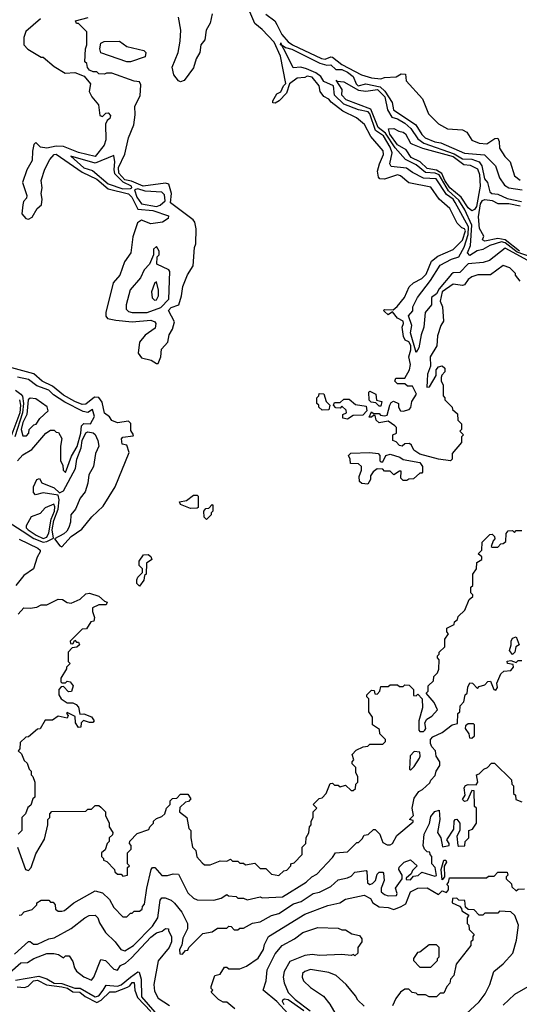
# Model space of a CAD drawing. Extents: x 2668140 to 2765664, y 823621 to 955240.
# Tile 45 of 256: x 2691778 to 2694471, y 857249 to 862551. Entities that reach past the tile are written whole.
import ezdxf

# ---------------------------------------------------------------- set-up
doc = ezdxf.new("R2010")
doc.units = 0

msp = doc.modelspace()

# ---------------------------------------------------------------- linework, layer by layer
at = {"layer": '0CON02XD'}
for points in [[(2694475, 861142.5), (2694450, 861175), (2694450, 861185), (2694420, 861215), (2694385, 861227.5), (2694315, 861177.5), (2694247, 861177), (2694215, 861166.7), (2694195, 861152.5), (2694176.1, 861123.9), (2694165, 861120), (2694115, 861126.7), (2694055, 861086), (2694043.8, 861035), (2694056.7, 861005), (2694061.7, 860928.3), (2694047.5, 860905), (2694030.7, 860849.3), (2694026, 860795), (2693990, 860735), (2693993.3, 860685), (2693977, 860643), (2693973.8, 860606.2), (2693973.3, 860573.3), (2693987.5, 860575), (2694022.5, 860635), (2694023.8, 860665), (2694035, 860682.5), (2694055, 860687.5), (2694070, 860675), (2694070, 860655), (2694053, 860637), (2694050, 860625), (2694050, 860605), (2694060, 860585), (2694060, 860525), (2694070, 860515), (2694070, 860505), (2694110, 860465), (2694111.7, 860451.7), (2694138.3, 860428.3), (2694140, 860395), (2694160, 860375), (2694160, 860345), (2694150, 860335), (2694170, 860315), (2694160, 860305), (2694160, 860275), (2694110, 860215), (2694110, 860185), (2694100, 860175), (2694035, 860184), (2693935, 860212), (2693902.5, 860232.5), (2693890.5, 860260.5), (2693879.3, 860269.3), (2693855, 860267.5), (2693840, 860255), (2693825, 860257.5), (2693808.3, 860278.3), (2693790, 860285), (2693790, 860315), (2693810, 860325), (2693810, 860355), (2693800, 860365), (2693765, 860390), (2693715, 860380), (2693700, 860395), (2693695, 860420), (2693685, 860420), (2693675, 860410), (2693661.7, 860411.7), (2693675, 860440), (2693685, 860430), (2693715, 860430), (2693722.5, 860422.5), (2693745, 860417.5), (2693758.3, 860421.7), (2693772.5, 860475), (2693780.7, 860489.3), (2693793.6, 860496.4), (2693820, 860485), (2693820, 860465), (2693830, 860445), (2693845, 860443.3), (2693877, 860453), (2693887, 860463), (2693892.5, 860495), (2693917.5, 860535), (2693895, 860577.5), (2693868.3, 860578.3), (2693855, 860590), (2693815, 860590), (2693800, 860605), (2693805, 860620), (2693855, 860620), (2693880, 860665), (2693884.2, 860695), (2693875.8, 860735), (2693887, 860773), (2693886.2, 860796.2), (2693876.4, 860816.4), (2693856.1, 860826.1), (2693846.7, 860845), (2693840, 860895), (2693847.5, 860915), (2693845, 860927.5), (2693814.1, 860944.1), (2693788.3, 860978.3), (2693765, 860962.5), (2693745, 860980), (2693740, 860985), (2693745, 860990), (2693791.7, 860988.3), (2693813, 861007), (2693852.5, 861055), (2693877.5, 861112.5), (2693900, 861135), (2693945, 861156.7), (2693968.8, 861181.2), (2693998.3, 861251.7), (2694032.3, 861277.7), (2694115, 861313.3), (2694165, 861363.3), (2694181.2, 861415), (2694176.2, 861425), (2694161.2, 861431.2), (2694135.9, 861455.9), (2694096.2, 861535), (2694040, 861585), (2693995, 861650), (2693875, 861672.5), (2693830.7, 861710.7), (2693815, 861716.7), (2693745, 861692.5), (2693720, 861695), (2693713, 861703), (2693707.5, 861735), (2693717.5, 861775), (2693740, 861825), (2693736.7, 861845), (2693671.7, 861921.7), (2693636.4, 861986.4), (2693593.6, 862023.6), (2693519.3, 862059.3), (2693456.7, 862106.7), (2693445, 862122.5), (2693417, 862137), (2693397.5, 862165), (2693392.5, 862195), (2693355, 862242.5), (2693327, 862247), (2693315, 862240), (2693273.9, 862236.1), (2693233.3, 862206.7), (2693216.2, 862155), (2693177.5, 862115), (2693155, 862102.5), (2693143.6, 862103.6), (2693142.5, 862115), (2693165, 862152.5), (2693186.7, 862163.3), (2693200, 862195), (2693213, 862207), (2693183.8, 862355), (2693149.8, 862429.8), (2693085, 862499.2), (2693045, 862530), (2692995, 862646.7)], [(2691890, 862555), (2691811.7, 862488.3), (2691800, 862455), (2691800, 862415), (2691823, 862393), (2691895, 862350), (2691905, 862350), (2691965, 862300), (2692023, 862263), (2692075, 862266.7), (2692126.7, 862246.7), (2692160, 862205), (2692152.5, 862165), (2692167.5, 862135), (2692203.6, 862093.6), (2692210, 862035), (2692225, 862030), (2692243, 862047), (2692255, 862050), (2692267.5, 862035), (2692265, 862020), (2692250.7, 862009.3), (2692240.7, 861989.3), (2692242.5, 861905), (2692234.4, 861875.6), (2692185, 861814), (2692095, 861835.7), (2692015, 861869.2), (2691975, 861870), (2691925, 861860), (2691890, 861865), (2691865, 861890), (2691855, 861880), (2691847, 861843), (2691846.4, 861793.6), (2691816.4, 861743.6), (2691793.3, 861675), (2691816.7, 861605), (2691815, 861590), (2691798.3, 861571.7), (2691796.2, 861553.8), (2691790, 861505), (2691810.7, 861480.7), (2691825, 861476.7), (2691845, 861487.5), (2691873.3, 861535), (2691896.1, 861553.9), (2691900, 861585), (2691893.3, 861615), (2691898.8, 861645), (2691894.2, 861685), (2691913.1, 861746.9), (2691941.4, 861798.6), (2691963.8, 861826.2), (2691975, 861826.7), (2692115, 861730.6), (2692195, 861693.3), (2692255, 861640.6), (2692365, 861614.2), (2692382.9, 861595), (2692415, 861531.2), (2692495.9, 861524.1), (2692580, 861495), (2692579.3, 861480.7), (2692548.3, 861461.7), (2692485, 861452.5), (2692435, 861472.5), (2692413, 861457), (2692388.3, 861381.7), (2692377.5, 861295), (2692343.3, 861246.7), (2692317.5, 861175), (2692282.5, 861135), (2692242.5, 860975), (2692242.5, 860955), (2692251.7, 860941.7), (2692297, 860933), (2692385, 860923.8), (2692485, 860933.8), (2692507.5, 860925), (2692512.5, 860915), (2692509.3, 860890.7), (2692455, 860853.3), (2692423.3, 860815), (2692417.5, 860755), (2692435, 860730), (2692487, 860717), (2692515, 860700), (2692525, 860700)], [(2692525, 860700), (2692540, 860735), (2692543, 860777), (2692577.5, 860815), (2692583.3, 860855), (2692602.5, 860885), (2692612.5, 860925), (2692580, 860985), (2692595, 861001.2), (2692636.2, 861015), (2692651.2, 861065), (2692657.5, 861115), (2692683.3, 861176.7), (2692712.5, 861225), (2692720, 861325), (2692727.5, 861345), (2692730, 861425), (2692721.7, 861461.7), (2692713, 861473), (2692591.9, 861565), (2692595.8, 861615), (2692582.5, 861665), (2692565, 861671.2), (2692444.5, 861654.5), (2692380.9, 861680.9), (2692345, 861689.1), (2692312.2, 861725), (2692311.1, 861755), (2692345, 861827.5), (2692364, 861915), (2692394, 861985), (2692401.2, 862038.8), (2692399.4, 862085), (2692428.3, 862141.7), (2692430.7, 862200.7), (2692425, 862216.7), (2692395, 862220), (2692275, 862262.5), (2692247, 862263), (2692235, 862257.5), (2692205, 862260), (2692195, 862270), (2692175, 862270), (2692155, 862280), (2692143, 862293), (2692140, 862315), (2692130, 862325), (2692132.5, 862395), (2692140, 862415), (2692140, 862485), (2692095, 862530), (2692085, 862530), (2692080, 862545), (2692147, 862563)], [(2692816.6, 862583.4), (2692805, 862533.3), (2692783.1, 862495), (2692776.9, 862443.1), (2692754.2, 862415), (2692750, 862375), (2692729.7, 862340.3), (2692715, 862291.2), (2692665, 862223.8), (2692645, 862217.5), (2692635, 862222.5), (2692610, 862255), (2692600, 862295), (2692632, 862375), (2692642.5, 862435), (2692646.2, 862495), (2692634.3, 862565)], [(2693105, 862581.2), (2693153.3, 862545), (2693163.8, 862525), (2693190.9, 862470.9), (2693225, 862432), (2693248.8, 862415), (2693405, 862341.4), (2693425, 862339.2), (2693455, 862351.2), (2693465, 862348.8), (2693515, 862310.8), (2693620, 862255), (2693675, 862237.5), (2693725, 862232.5), (2693745, 862240), (2693807, 862243), (2693835, 862260), (2693858.3, 862258.3), (2693861.7, 862221.7), (2693950, 862125), (2693982.5, 862045), (2694035, 861990), (2694083.6, 861963.6), (2694165, 861957.5), (2694187.5, 861945), (2694215, 861902.5), (2694255, 861886.7), (2694296.4, 861883.6), (2694339.3, 861910.7), (2694355, 861912.5), (2694362.5, 861895), (2694365, 861860), (2694393.9, 861813.9), (2694422.5, 861785), (2694445, 861710), (2694475, 861687.5)], [(2692375, 862324), (2692355, 862324), (2692215, 862372), (2692210, 862395), (2692216, 862425), (2692233.9, 862433.9), (2692316.4, 862436.4), (2692355, 862407.5), (2692447.5, 862385), (2692458, 862375), (2692455, 862352), (2692375, 862324)], [(2694517.5, 861255), (2694395, 861321.2), (2694310, 861255), (2694276.1, 861243.9), (2694195, 861236.7), (2694150, 861190), (2694115, 861188), (2694105, 861181.2), (2694038.6, 861101.4), (2694024.5, 861075.5), (2693997.1, 861055), (2693997.5, 861015), (2693963.8, 860975), (2693956.7, 860895), (2693942, 860855), (2693928.8, 860785), (2693915, 860760), (2693884.3, 860865), (2693891.1, 860905), (2693873.9, 860956.1), (2693896.7, 860983.3), (2693897.5, 861005), (2693923.3, 861055), (2693992.7, 861147.3), (2694045, 861230), (2694105, 861261.2), (2694145.7, 861275), (2694173.7, 861326.3), (2694195.9, 861394.1), (2694196.5, 861436.5), (2694125, 861566.7), (2694113.8, 861585), (2694079.1, 861609.1), (2694022.5, 861695), (2693955, 861698), (2693895, 861727.5), (2693862.3, 861752.3), (2693780.8, 861760.8), (2693774, 861775), (2693785.8, 861834.2), (2693775.6, 861865), (2693739.2, 861925), (2693696.9, 861955), (2693665, 862043.8), (2693655.7, 862055), (2693605, 862065.8), (2693525, 862095.7), (2693475.7, 862145), (2693470, 862195), (2693418.3, 862218.3), (2693401.9, 862245), (2693375.4, 862265.4), (2693324, 862286), (2693294, 862296), (2693251.7, 862291.7), (2693210, 862380), (2693191.7, 862411.7), (2693184, 862415), (2693185, 862427.5), (2693188.3, 862418.3), (2693211.2, 862401.2), (2693245, 862392.9), (2693396.9, 862316.9), (2693433.6, 862306.4), (2693455, 862307.5), (2693483, 862283), (2693515, 862282.9), (2693545, 862268.9), (2693575.7, 862245), (2693591.2, 862205), (2693603.3, 862195), (2693644.1, 862205.9), (2693720.4, 862190.4), (2693746.2, 862166.2), (2693785.7, 862105.7), (2693794, 862065), (2693914.2, 861984.2), (2693945, 861932.5), (2693963.3, 861915), (2694015, 861894), (2694047.7, 861887.7), (2694175, 861833.3), (2694283.6, 861823.6), (2694342.5, 861765), (2694365, 861700), (2694390.5, 861660.5), (2694415, 861646.2), (2694485.9, 861635.9)], [(2694177.6, 861527.6), (2694145, 861580), (2694088.9, 861628.9), (2694039.4, 861715), (2694017.5, 861725), (2693965, 861728.6), (2693915, 861769.2), (2693858, 861798), (2693801.7, 861861.7), (2693750, 861940), (2693711.2, 861971.2), (2693670.3, 862070.3), (2693538.8, 862118.8), (2693513.8, 862145), (2693516.7, 862175), (2693483.6, 862226.4), (2693490, 862220), (2693525.8, 862215.8), (2693605, 862170.9), (2693644.1, 862165.9), (2693706.2, 862175), (2693745.5, 862135), (2693760.8, 862065), (2693785, 862026.7), (2693815, 862017.5), (2693855, 861994), (2693886, 861965), (2693925, 861909.2), (2693957, 861887), (2694119.7, 861829.7), (2694165, 861801.5), (2694215, 861800), (2694255.6, 861785.6), (2694269.2, 861765), (2694284.1, 861694.1), (2694300, 861675), (2694312.5, 861625), (2694322.5, 861615), (2694355, 861611.2), (2694405, 861588), (2694483, 861573)], [(2694215, 861522), (2694195, 861538), (2694157.5, 861595), (2694096.7, 861645), (2694070, 861685), (2694053.5, 861723.5), (2694025, 861740.4), (2693975, 861750), (2693936, 861785), (2693888.9, 861808.9), (2693860.5, 861850.5), (2693815, 861877.5), (2693772.5, 861935), (2693766.1, 861963.9), (2693795, 861966.2), (2693821.2, 861951.2), (2693845.8, 861945.8), (2693856.9, 861936.9), (2693885, 861886.7), (2693895, 861881.2), (2693948.8, 861858.8), (2694113.8, 861815), (2694172.3, 861772.3), (2694207, 861767), (2694245, 861748), (2694256.9, 861716.9), (2694260, 861655), (2694240.8, 861545), (2694230, 861530), (2694215, 861522)], [(2692335, 861640), (2692375, 861642), (2692382.5, 861645), (2692381.2, 861655), (2692336.5, 861676.5), (2692292, 861722), (2692287.8, 861745), (2692292, 861785), (2692285, 861820), (2692185, 861778), (2692053.3, 861816.7), (2692125, 861754.2), (2692170, 861740), (2692255, 861666.9), (2692335, 861640)], [(2692515, 861546.2), (2692535, 861552.5), (2692563.3, 861576.7), (2692558.8, 861608.8), (2692545, 861623.3), (2692455, 861628.6), (2692415, 861640), (2692396.7, 861635), (2692410, 861595), (2692435, 861560), (2692515, 861546.2)], [(2694472.2, 861305), (2694395, 861365.5), (2694355, 861373.5), (2694285, 861358.8), (2694273.3, 861365), (2694280, 861385), (2694257.3, 861427.3), (2694250.7, 861489.3), (2694261.2, 861558.8), (2694272.3, 861577.7), (2694285, 861583.8), (2694325, 861578), (2694355, 861561.2), (2694415, 861562.2), (2694475, 861548.1)], [(2694532, 861275), (2694460, 861300), (2694395, 861349.1), (2694375, 861355.4), (2694312.5, 861335), (2694275, 861314), (2694243.2, 861306.8), (2694205, 861282), (2694192.5, 861295), (2694208.8, 861335), (2694214.4, 861444.4), (2694177.6, 861527.6)], [(2692385, 860973.8), (2692465, 860974), (2692538.3, 861001.7), (2692583, 861047), (2692587.5, 861195), (2692582.5, 861205), (2692517.5, 861235), (2692520, 861275), (2692530, 861285), (2692530, 861305), (2692515, 861330), (2692500, 861315), (2692500, 861285), (2692477.5, 861235), (2692450, 861205), (2692429.3, 861160.7), (2692373, 861097), (2692352.5, 861015), (2692353, 860993), (2692365, 860980), (2692385, 860973.8)], [(2692505, 861041.2), (2692515, 861043.3), (2692526, 861065), (2692526, 861095), (2692515, 861140), (2692505, 861130), (2692488, 861085), (2692493, 861053), (2692505, 861041.2)], [(2691716.9, 859846.9), (2691791.2, 859798.8), (2691855, 859757.5), (2691905, 859738.2), (2691925, 859741.5), (2691960, 859760), (2691953.9, 859805), (2691963.1, 859855), (2691985.4, 859915), (2691990.6, 859965), (2691985, 859990), (2691905, 860003.3), (2691863, 859993), (2691852.5, 860005), (2691853.6, 860036.4), (2691870, 860075), (2691885, 860080), (2691897, 860057), (2691965, 860031.2), (2691993, 860003), (2692015.4, 860014.6), (2692080, 860135), (2692085.8, 860185), (2692110.6, 860245), (2692115.8, 860285), (2692135, 860326.7), (2692145, 860331.2), (2692175, 860326), (2692185, 860316.7), (2692200, 860285), (2692204.2, 860255), (2692187.5, 860215), (2692175.8, 860145), (2692150.3, 860099.7), (2692145.8, 860055), (2692130.9, 860009.1), (2692104.4, 859975), (2692078.6, 859915), (2692054.5, 859885.5), (2692052.2, 859845), (2692043.2, 859816.8), (2692033.1, 859796.9), (2692016.9, 859783.1), (2691966.7, 859755), (2691995, 859717.5), (2692005, 859713.3), (2692055, 859767.5), (2692113, 859807), (2692167.5, 859875), (2692228.3, 859931.7), (2692292.5, 860035), (2692369.3, 860220.7), (2692355, 860260), (2692330, 860265), (2692327.5, 860295), (2692335, 860302.5), (2692390, 860310), (2692392.5, 860315), (2692378.3, 860338.3), (2692377, 860377), (2692365, 860388.8), (2692305, 860381.2), (2692275, 860393.8), (2692262, 860412), (2692235, 860432.5), (2692222.3, 860492.3), (2692205, 860516.2), (2692181.2, 860518.8), (2692135, 860480), (2692115, 860479.2), (2692075, 860494.4), (2692015, 860530), (2691955, 860578), (2691900, 860605), (2691854.2, 860644.2), (2691736.9, 860676.9)], [(2691767.5, 860175), (2691795, 860207.5), (2691843.9, 860236.1), (2691920, 860325), (2691945, 860340), (2691965, 860340), (2691975, 860330), (2691988.3, 860328.3), (2692006.4, 860296.4), (2691997.5, 860255), (2691997.5, 860175), (2692011.7, 860151.7), (2692012.5, 860125), (2692025, 860112.5), (2692058.3, 860201.7), (2692087.4, 860252.6), (2692108.1, 860325), (2692111.2, 860365), (2692125, 860376.7), (2692160, 860375), (2692182.5, 860415), (2692171.7, 860451.7), (2692145, 860436.7), (2692120.5, 860440.5), (2692022.4, 860492.4), (2691961.3, 860531.3), (2691935.5, 860555.5), (2691870.3, 860580.3), (2691825, 860613.8), (2691765.9, 860625.9)], [(2691755, 860555.5), (2691785.4, 860535.4), (2691793.6, 860523.6), (2691799.6, 860485), (2691793.9, 860435), (2691751.9, 860305)], [(2693408.3, 860448.3), (2693390, 860465), (2693390, 860475), (2693380, 860485), (2693380, 860515), (2693390, 860525), (2693391.7, 860538.3), (2693417, 860537), (2693430, 860495), (2693450, 860475), (2693445, 860450), (2693408.3, 860448.3)], [(2693725, 860470), (2693715, 860470), (2693698.3, 860488.3), (2693672.5, 860492.5), (2693661.7, 860501.7), (2693660, 860545), (2693665, 860550), (2693697.5, 860535), (2693701.7, 860501.7), (2693730, 860495), (2693725, 860470)], [(2691777.8, 860505), (2691783.3, 860475), (2691779.6, 860435), (2691730, 860305)], [(2691815, 860310), (2691827.5, 860325), (2691830, 860345), (2691855, 860370), (2691866.4, 860373.6), (2691887, 860403), (2691932.5, 860445), (2691925.9, 860465.9), (2691865, 860510), (2691835, 860512.5), (2691823.8, 860505), (2691816.7, 860425), (2691795, 860382.5), (2691786.7, 860345), (2691795, 860310), (2691815, 860310)], [(2693545, 860400), (2693520, 860405), (2693520, 860425), (2693540, 860435), (2693538.3, 860448.3), (2693515, 860470), (2693505, 860460), (2693481.7, 860461.7), (2693470, 860475), (2693475, 860490), (2693505, 860490), (2693525, 860507.5), (2693555, 860507.5), (2693588.3, 860478.3), (2693645, 860470), (2693650, 860445), (2693628.3, 860421.7), (2693575, 860420), (2693545, 860400)], [(2693655, 860050), (2693623, 860053), (2693610, 860065), (2693608.3, 860091.7), (2693620, 860125), (2693620, 860145), (2693605, 860160), (2693561.7, 860161.7), (2693560, 860185), (2693550, 860205), (2693563.6, 860216.4), (2693665, 860220), (2693710, 860215), (2693720, 860205), (2693720, 860175), (2693725, 860170), (2693735, 860170), (2693752.5, 860205), (2693775, 860211.2), (2693827.5, 860195), (2693845, 860182.5), (2693935, 860166.7), (2693950, 860145), (2693950, 860115), (2693945, 860110), (2693935, 860110), (2693901.7, 860078.3), (2693875, 860077.5), (2693865, 860070), (2693845, 860070), (2693833, 860083), (2693835, 860120), (2693825, 860120), (2693795, 860100), (2693775, 860120), (2693745, 860120), (2693735, 860130), (2693705, 860132.5), (2693683.6, 860116.4), (2693670, 860095), (2693670, 860075), (2693655, 860050)], [(2692698.3, 859918.3), (2692645, 859940), (2692640, 859955), (2692677, 859963), (2692715, 859990), (2692735, 859990), (2692740, 859985), (2692740, 859925), (2692735, 859920), (2692698.3, 859918.3)], [(2691905, 859758.1), (2691925, 859764.3), (2691935, 859787.5), (2691948.8, 859861.2), (2691966.4, 859905), (2691968.3, 859928.3), (2691963, 859943), (2691915, 859923.3), (2691888.3, 859891.7), (2691840, 859875), (2691813.3, 859825), (2691813.8, 859815), (2691823.3, 859805), (2691866.7, 859775), (2691905, 859758.1)], [(2692785, 859860), (2692773, 859873), (2692770, 859905), (2692781.7, 859918.3), (2692798.3, 859921.7), (2692815, 859940), (2692820, 859935), (2692820, 859905), (2692810, 859895), (2692810, 859885), (2692785, 859860)], [(2693630, 858635), (2693655, 858640), (2693665, 858650), (2693735, 858650), (2693750, 858665), (2693750, 858675), (2693720, 858705), (2693718.3, 858728.3), (2693680, 858755), (2693680, 858795), (2693660, 858825), (2693660, 858895), (2693650, 858905), (2693650, 858915), (2693675, 858940), (2693688.3, 858938.3), (2693691.7, 858921.7), (2693705, 858920), (2693720, 858935), (2693725, 858960), (2693765, 858960), (2693775, 858970), (2693815, 858970), (2693825, 858960), (2693845, 858960), (2693855, 858970), (2693878.3, 858968.3), (2693900, 858945), (2693901.7, 858911.7), (2693915, 858910), (2693925, 858920), (2693947.5, 858895), (2693948.8, 858845), (2693930, 858775), (2693930, 858725), (2693935, 858717.5), (2693955, 858717.5), (2693962.5, 858725), (2693966.7, 858735), (2693962.5, 858765), (2693972.5, 858785), (2693999.3, 858800.7), (2694030, 858835), (2694012.5, 858875), (2693970, 858925), (2693980, 858935), (2693980, 858965), (2694008.3, 858991.7), (2694010, 859015), (2694030, 859035), (2694037, 859053), (2694040, 859105), (2694030, 859115), (2694030, 859125), (2694040, 859135), (2694040, 859145), (2694070, 859175), (2694070, 859215), (2694090, 859245), (2694080, 859255), (2694080, 859275), (2694120, 859295), (2694121.7, 859308.3), (2694138.3, 859321.7), (2694141.7, 859338.3), (2694178.3, 859371.7), (2694201.7, 859428.3), (2694220, 859445), (2694220, 859455), (2694210, 859465), (2694210, 859495), (2694220, 859505), (2694220, 859565), (2694240, 859595), (2694241.7, 859628.3), (2694270, 859645), (2694268.3, 859658.3), (2694250, 859675), (2694270, 859695), (2694271.7, 859738.3), (2694311.7, 859778.3), (2694325, 859780), (2694338.3, 859768.3), (2694340, 859755), (2694330, 859745), (2694320, 859715), (2694325, 859710), (2694355, 859710), (2694371.7, 859728.3), (2694385, 859730), (2694398.3, 859741.7), (2694400, 859785), (2694411.7, 859798.3), (2694435, 859800), (2694445, 859790), (2694455, 859800), (2694485, 859800)], [(2691775, 859753.3), (2691876.7, 859705), (2691888.8, 859695), (2691888.8, 859685), (2691872.9, 859657.1), (2691852, 859595), (2691801.1, 859558.9), (2691757.5, 859505)], [(2692425, 859500), (2692410, 859515), (2692410, 859535), (2692415, 859550), (2692440, 859575), (2692440, 859595), (2692423, 859613), (2692422.5, 859635), (2692445, 859670), (2692471.7, 859671.7), (2692485, 859660), (2692490, 859645), (2692462.5, 859625), (2692460, 859565), (2692451.7, 859558.3), (2692447, 859533), (2692425, 859500)], [(2691769.4, 859350.6), (2691800, 859385), (2691835, 859382.5), (2691871.7, 859388.3), (2691895, 859400), (2691925, 859400), (2691985, 859430), (2692009.3, 859429.3), (2692035, 859412.5), (2692055, 859410), (2692105, 859430), (2692135, 859460), (2692155, 859462.5), (2692205, 859446.7), (2692235, 859420), (2692250, 859415), (2692245, 859400), (2692205, 859400), (2692170, 859385), (2692170, 859365), (2692181.7, 859331.7), (2692178.3, 859311.7), (2692161.7, 859308.3), (2692138.3, 859271.7), (2692115, 859270), (2692050, 859205), (2692051.7, 859191.7), (2692065, 859190), (2692075, 859210), (2692085, 859200), (2692095, 859200), (2692100, 859185), (2692087, 859173), (2692061.7, 859168.3), (2692040, 859145), (2692040, 859095), (2692050, 859085), (2692030, 859065), (2692030, 859055), (2692000, 859005), (2692000, 858985), (2692005, 858980), (2692025, 858980), (2692035, 858990), (2692050, 858985), (2692067.5, 858965), (2692057, 858933), (2692041.7, 858931.7), (2692015, 858960), (2692001.7, 858958.3), (2691990, 858945), (2691990, 858915), (2692002.5, 858895), (2692035, 858873.3), (2692065, 858872.5), (2692083.6, 858863.6), (2692095, 858850), (2692101.7, 858811.7), (2692125, 858812.5), (2692165, 858798), (2692180, 858775), (2692172.5, 858767.5), (2692155, 858766.7), (2692122.5, 858777.5), (2692110, 858765), (2692108.3, 858741.7), (2692095, 858740), (2692080, 858765), (2692078.3, 858798.3), (2692035, 858820), (2692030, 858815), (2692040, 858805), (2692035, 858790), (2691985, 858800), (2691955, 858780), (2691915, 858780), (2691888.3, 858731.7), (2691875, 858730), (2691825, 858690), (2691811.7, 858688.3), (2691781.7, 858658.3), (2691780, 858625), (2691770, 858615), (2691788.3, 858598.3), (2691801.7, 858561.7), (2691818.3, 858548.3), (2691830, 858515), (2691840, 858505), (2691840, 858485), (2691850, 858475), (2691860, 858445), (2691860, 858365), (2691850, 858355), (2691838.3, 858321.7), (2691821.7, 858308.3), (2691810, 858275), (2691790, 858255), (2691790, 858185), (2691770, 858165)], [(2694435, 859133.3), (2694418, 859155), (2694427.5, 859185), (2694426.7, 859205), (2694435, 859220), (2694455, 859227.5), (2694470, 859185), (2694452.5, 859175), (2694447.5, 859145), (2694435, 859133.3)], [(2693725, 858150), (2693735, 858120), (2693758.3, 858108.3), (2693775, 858107.5), (2693787.5, 858115), (2693811.7, 858158.3), (2693898.3, 858231.7), (2693898.3, 858238.3), (2693880, 858245), (2693900, 858265), (2693893.3, 858305), (2693905, 858360), (2693930, 858395), (2693950, 858405), (2693988.3, 858441.7), (2693993.9, 858456.1), (2694018.3, 858481.7), (2694022.5, 858505), (2694042.5, 858535), (2694042.5, 858555), (2694022.5, 858585), (2694020, 858615), (2694000, 858635), (2693993, 858653), (2693992.5, 858675), (2694005, 858690), (2694055, 858712.5), (2694110, 858755), (2694138.3, 858761.7), (2694140, 858815), (2694150, 858825), (2694153.3, 858856.7), (2694171.7, 858878.3), (2694180, 858915), (2694190, 858925), (2694193, 858957), (2694205, 858980), (2694218.3, 858978.3), (2694245, 858950), (2694255, 858960), (2694285, 858970), (2694301.7, 858988.3), (2694315, 858990), (2694333.3, 858945), (2694345, 858941.2), (2694353.3, 858955), (2694350.7, 858979.3), (2694370.8, 859029.2), (2694387.7, 859042.3), (2694425, 859047.5), (2694440, 859065), (2694438.3, 859078.3), (2694407.5, 859085), (2694405, 859096.7), (2694425, 859100), (2694455, 859090), (2694465, 859100), (2694485, 859100)], [(2694215, 858682.5), (2694230, 858695), (2694230, 858755), (2694225, 858760), (2694195, 858760), (2694181.7, 858748.3), (2694180, 858735), (2694200, 858705), (2694202.5, 858685), (2694215, 858682.5)], [(2691767.5, 858095), (2691810, 857975), (2691825, 857970), (2691840, 857985), (2691865, 858060), (2691911.7, 858138.3), (2691930, 858215), (2691930, 858245), (2691940, 858255), (2691940, 858275), (2691951.7, 858288.3), (2692135, 858290), (2692145, 858300), (2692165, 858300), (2692185, 858320), (2692205, 858320), (2692215, 858310), (2692240, 858285), (2692240, 858265), (2692260, 858225), (2692260, 858205), (2692280, 858175), (2692278.3, 858161.7), (2692260, 858145), (2692260, 858125), (2692250, 858115), (2692238.3, 858081.7), (2692220, 858065), (2692220, 858045), (2692230, 858035), (2692230, 858025), (2692248.3, 858018.3), (2692290, 857975), (2692291.7, 857961.7), (2692305, 857950), (2692325, 857950), (2692335, 857940), (2692360, 857945), (2692360, 857985), (2692370, 857995), (2692360, 858005), (2692360, 858065), (2692380, 858085), (2692380, 858105), (2692370, 858115), (2692371.7, 858128.3), (2692411.7, 858168.3), (2692475, 858190), (2692480, 858205), (2692500, 858225), (2692500, 858235), (2692515, 858250), (2692545, 858260), (2692560, 858275), (2692570, 858305), (2692590, 858325), (2692590, 858345), (2692601.7, 858358.3), (2692625, 858360), (2692645, 858380), (2692685, 858380), (2692700, 858355), (2692688.3, 858341.7), (2692671.7, 858338.3), (2692641.7, 858308.3), (2692640, 858285), (2692680, 858255), (2692690, 858195), (2692700, 858185), (2692700, 858145), (2692710, 858095), (2692727, 858077), (2692733, 858043), (2692761.7, 858011.7), (2692775, 858000), (2692805, 858000), (2692858.3, 858021.7), (2692895, 858020), (2692915, 858030), (2692925, 858020), (2692955, 858020), (2692965, 858010), (2692985, 858010), (2692995, 858000), (2693045, 858010), (2693075, 857980), (2693105, 857980), (2693135, 857950), (2693175, 857942.5), (2693201.7, 857968.3), (2693218.3, 857971.7), (2693240, 857995), (2693240, 858005), (2693258.3, 858011.7), (2693300, 858055), (2693300, 858095), (2693320, 858115), (2693323, 858147), (2693337, 858173), (2693340, 858205), (2693350, 858215), (2693350, 858235), (2693360, 858255), (2693360, 858285), (2693380, 858305), (2693360, 858325), (2693391.7, 858358.3), (2693408.3, 858361.7), (2693430, 858385), (2693451.7, 858438.3), (2693465, 858440), (2693475, 858430), (2693495, 858430), (2693505, 858420), (2693535, 858430), (2693565, 858400), (2693575, 858400), (2693588.3, 858411.7), (2693590, 858435), (2693600, 858445), (2693600, 858475), (2693590, 858495), (2693590, 858525), (2693570, 858545), (2693570, 858555), (2693580, 858565), (2693570, 858595), (2693591.7, 858618.3), (2693630, 858635)], [(2693885, 858510), (2693905, 858530), (2693932.5, 858575), (2693937.5, 858585), (2693935, 858607.5), (2693905, 858610), (2693883, 858587), (2693880, 858515), (2693885, 858510)], [(2691751.2, 857518.8), (2691825, 857587.5), (2691835, 857587.5), (2691853.6, 857573.6), (2691875, 857573.3), (2691935, 857602.5), (2691965, 857607.5), (2692055, 857657.5), (2692130, 857715), (2692153, 857727), (2692185, 857730), (2692200, 857715), (2692208.3, 857688.3), (2692240, 857635), (2692292.5, 857585), (2692323.6, 857543.6), (2692345, 857537.5), (2692392.5, 857565), (2692495, 857670), (2692523.8, 857715), (2692535, 857810), (2692545, 857822.5), (2692561.7, 857821.7), (2692595, 857810), (2692613, 857793), (2692652.5, 857745), (2692683.3, 857685), (2692682.5, 857655), (2692657.5, 857605), (2692651.7, 857568.3), (2692640, 857545), (2692641.7, 857521.7), (2692655, 857520), (2692671.7, 857538.3), (2692685, 857540), (2692690, 857555), (2692765, 857630), (2692815, 857640), (2692845, 857660), (2692895, 857660), (2692905, 857670), (2692918.3, 857668.3), (2692935, 857650), (2692955, 857650), (2692965, 857660), (2692985, 857660), (2693033, 857687), (2693075, 857692.5), (2693135, 857727.5), (2693175, 857737.5), (2693255, 857790), (2693295, 857802.5), (2693360, 857845), (2693395, 857852.5), (2693456.1, 857883.9), (2693495, 857920), (2693545, 857930), (2693565, 857940), (2693585, 857960), (2693645, 857970), (2693650, 857965), (2693652.5, 857902.5), (2693665, 857893.8), (2693680.8, 857899.2), (2693696.7, 857915), (2693705, 857950), (2693715, 857960), (2693735, 857960), (2693740, 857955), (2693742.5, 857915), (2693727.5, 857875), (2693727.5, 857855), (2693745, 857840), (2693765, 857833.3), (2693810, 857835), (2693812.5, 857845), (2693803.3, 857875), (2693840, 857925), (2693840, 857945), (2693822.5, 857975), (2693823, 857987), (2693850, 858015), (2693885, 858027.5), (2693920, 857995), (2693895, 857970), (2693888.3, 857951.7), (2693861.7, 857928.3), (2693861.7, 857921.7), (2693885, 857920), (2693901.7, 857938.3), (2693926.7, 857943.3), (2693945, 857960), (2694015, 857938.8), (2694025, 857943.3), (2694017.5, 857985), (2694000, 858005), (2694000, 858045), (2693990, 858055), (2693988.3, 858068.3), (2693975, 858070), (2693960, 858085), (2693952.5, 858105), (2693957.5, 858165), (2693986.4, 858223.6), (2693995, 858260), (2694015, 858287.5), (2694040, 858295), (2694042.5, 858245), (2694030, 858175), (2694047.5, 858145), (2694057.5, 858097.5), (2694092.5, 858105), (2694093.8, 858115), (2694080, 858135), (2694118, 858192), (2694120.6, 858235), (2694125, 858243.8), (2694135, 858245.8), (2694150.8, 858225), (2694151.2, 858185), (2694134.2, 858155), (2694140, 858105), (2694145, 858100), (2694178.3, 858101.7), (2694180, 858125), (2694200, 858145), (2694200, 858185), (2694218.3, 858191.7), (2694240, 858225), (2694240, 858305), (2694230, 858315), (2694228.3, 858398.3), (2694215, 858400), (2694190, 858345), (2694175, 858341.2), (2694165, 858352.5), (2694180, 858375), (2694173.8, 858415), (2694182, 858428), (2694195, 858433.3), (2694238.3, 858431.7), (2694247.5, 858445), (2694240, 858485), (2694255, 858490), (2694280, 858515), (2694300, 858525), (2694321.7, 858548.3), (2694338.3, 858548.3), (2694428.3, 858458.3), (2694430, 858435), (2694440, 858425), (2694440, 858385), (2694450, 858375), (2694451.7, 858351.7), (2694485, 858340)], [(2691775, 857730), (2691788.3, 857731.7), (2691803, 857747), (2691845, 857760), (2691870, 857785), (2691870, 857795), (2691895, 857810), (2691935, 857810), (2691945, 857800), (2691958.3, 857798.3), (2691970, 857785), (2691971.7, 857761.7), (2691985, 857750), (2692005, 857750), (2692020, 857755), (2692070, 857795), (2692185, 857860), (2692225, 857850), (2692263, 857813), (2692285, 857770), (2692335, 857720), (2692355, 857720), (2692375, 857740), (2692385, 857740), (2692395, 857750), (2692425, 857750), (2692438.3, 857761.7), (2692440, 857775), (2692451.7, 857788.3), (2692463.3, 857875), (2692487.5, 857975), (2692495, 857986.7), (2692506.4, 857986.4), (2692545, 857942.5), (2692575, 857942.5), (2692605, 857952.5), (2692635, 857950), (2692685, 857850), (2692715, 857820), (2692735, 857812.5), (2692825, 857810), (2692865, 857820), (2692895, 857840), (2692903, 857833), (2692945, 857830), (2692955, 857820), (2692985, 857820), (2693005, 857812.5), (2693075, 857827.5), (2693085, 857822.5), (2693195, 857827.5), (2693323, 857907), (2693353.6, 857936.4), (2693379.3, 857950.7), (2693465, 858040), (2693480, 858065), (2693545, 858070), (2693595, 858120), (2693605, 858120), (2693625, 858140), (2693635, 858160), (2693657, 858163), (2693685, 858190), (2693695, 858190), (2693720, 858165), (2693725, 858150)], [(2694055, 857920), (2694050, 857975), (2694064, 858025), (2694075, 858026.2), (2694078, 858015), (2694067, 857993), (2694067.5, 857935), (2694055, 857920)], [(2692937.5, 857225), (2692895, 857260), (2692875, 857260), (2692850, 857275), (2692810, 857315), (2692820, 857325), (2692810, 857335), (2692810, 857345), (2692830, 857405), (2692858.3, 857411.7), (2692881.7, 857448.3), (2692895, 857450), (2692905, 857440), (2692965, 857440), (2693000, 857455), (2693063, 857497), (2693092.5, 857545), (2693098.3, 857571.7), (2693120, 857615), (2693315.7, 857734.3), (2693438.3, 857781.7), (2693503.9, 857796.1), (2693535, 857816.2), (2693635, 857836.7), (2693669.3, 857819.3), (2693682.5, 857795), (2693715, 857773.3), (2693765, 857770), (2693795, 857760), (2693834.3, 857775.7), (2693859.1, 857790.9), (2693884.3, 857855.7), (2693925, 857873.8), (2693975, 857876.2), (2694035, 857840), (2694055, 857860), (2694078.3, 857851.7), (2694090, 857865), (2694090, 857885), (2694080, 857895), (2694090, 857905), (2694095, 857930), (2694295, 857930), (2694305, 857940), (2694335, 857940), (2694355, 857960), (2694405, 857960), (2694410, 857945), (2694400, 857935), (2694400, 857925), (2694428.3, 857898.3), (2694431.7, 857881.7), (2694455, 857860), (2694465, 857870), (2694498.3, 857871.7)], [(2694183.6, 857196.4), (2694255, 857262.5), (2694287.5, 857305), (2694312.5, 857355), (2694333.9, 857426.1), (2694385, 857467.5), (2694436.1, 857523.9), (2694456.7, 857595), (2694466.7, 857675), (2694447, 857727), (2694425, 857747.5), (2694365, 857750), (2694355, 857740), (2694285, 857740), (2694275, 857730), (2694255, 857730), (2694228.3, 857758.3), (2694195, 857760), (2694181.7, 857771.7), (2694178.3, 857808.3), (2694145, 857810), (2694135, 857820), (2694111.7, 857818.3), (2694110, 857795), (2694148.3, 857778.3), (2694160, 857765), (2694161.7, 857751.7), (2694198.3, 857728.3), (2694190, 857715), (2694190, 857685), (2694200, 857675), (2694201.7, 857651.7), (2694227.5, 857625), (2694220, 857615), (2694220, 857595), (2694210, 857585), (2694210, 857565), (2694130, 857465), (2694117.5, 857405), (2694100, 857385), (2694097, 857363), (2694080, 857345), (2694065, 857310), (2694045, 857310), (2694025, 857290), (2693985, 857290), (2693965, 857300), (2693925, 857300), (2693915, 857310), (2693893, 857313), (2693875, 857330), (2693855, 857330), (2693830, 857315), (2693805, 857280), (2693788.3, 857241.7)], [(2691725, 857420), (2691785, 857472.5), (2691820, 857475), (2691855, 857496.7), (2691925, 857523.3), (2691963, 857523), (2691987, 857517), (2692015, 857500), (2692025, 857510), (2692045, 857510), (2692065, 857480), (2692073.3, 857445), (2692085, 857427.5), (2692125, 857397.5), (2692165, 857380), (2692177.5, 857395), (2692215, 857490), (2692240, 857485), (2692285, 857437.5), (2692305, 857432.5), (2692322.5, 857457.5), (2692348.8, 857471.2), (2692381.2, 857498.8), (2692485, 857610), (2692515, 857633.3), (2692547, 857643), (2692565, 857657.5), (2692580, 857655), (2692580, 857645), (2692597.5, 857615), (2692596.2, 857585), (2692583.3, 857555), (2692525, 857482.5), (2692501.2, 857355), (2692505, 857320), (2692525, 857282.5), (2692585, 857242.5)], [(2693265, 857155.6), (2693164.2, 857265), (2693090, 857325), (2693106.7, 857375), (2693112, 857435), (2693155, 857521.2), (2693193.3, 857565), (2693258.8, 857601.2), (2693305, 857636.7), (2693385, 857662.5), (2693495, 857660), (2693515, 857650), (2693535, 857650), (2693568.3, 857628.3), (2693609.3, 857619.3), (2693621.7, 857601.7), (2693622.5, 857585), (2693600, 857555), (2693600, 857525), (2693585, 857510), (2693577.5, 857517.5), (2693565, 857512.5), (2693515, 857517.5), (2693395, 857511.2), (2693355, 857518), (2693315, 857512), (2693235, 857478.8), (2693203.8, 857425), (2693198.8, 857395), (2693203.8, 857365), (2693225, 857313.3), (2693264, 857275), (2693343.8, 857213.8)], [(2693995, 857450), (2694030, 857485), (2694030, 857495), (2694040, 857505), (2694040, 857555), (2694025, 857570), (2693985, 857570), (2693935, 857530), (2693921.7, 857528.3), (2693900, 857495), (2693900, 857485), (2693935, 857450), (2693995, 857450)], [(2691755, 857379.4), (2691880.7, 857400.7), (2691925, 857386.7), (2691965, 857362.5), (2692005, 857360.4), (2692075, 857335.6), (2692105, 857336.4), (2692185, 857289.4), (2692205, 857294.3), (2692228.1, 857325), (2692245, 857352.5), (2692305, 857347.1), (2692325, 857354.4), (2692375, 857395.7), (2692415, 857423.3), (2692422.5, 857422.5), (2692432.9, 857385), (2692435, 857288.8), (2692507.4, 857207.4)], [(2693635, 857240), (2693600.7, 857270.7), (2693587.5, 857295), (2693537.5, 857355), (2693483.6, 857403.6), (2693445, 857420), (2693345, 857436.2), (2693315, 857426.7), (2693302.5, 857415), (2693300, 857395), (2693307.5, 857375), (2693345, 857340), (2693415, 857292.5), (2693449.3, 857249.3), (2693482.5, 857195)], [(2691765, 857343.3), (2691805, 857340), (2691823.6, 857346.4), (2691852.5, 857375), (2691875, 857378.6), (2691923.6, 857353.6), (2692005, 857342.5), (2692035.3, 857335.3), (2692065, 857316.7), (2692102.5, 857315), (2692131.5, 857291.5), (2692195, 857259.2), (2692217.9, 857272.1), (2692264.1, 857315.9), (2692295, 857316), (2692358.8, 857341.2), (2692372, 857348), (2692385, 857366.2), (2692395.8, 857365.8), (2692398.8, 857325), (2692412.5, 857285), (2692485, 857210)], [(2694516.4, 857343.6), (2694445, 857302.5), (2694383.3, 857245)], [(2693203, 857247), (2693194.2, 857265), (2693196.1, 857273.9), (2693205, 857278.8), (2693225, 857274.2), (2693310, 857215)]]:
    msp.add_lwpolyline(points, dxfattribs=at)

doc.saveas('drawing.dxf')
